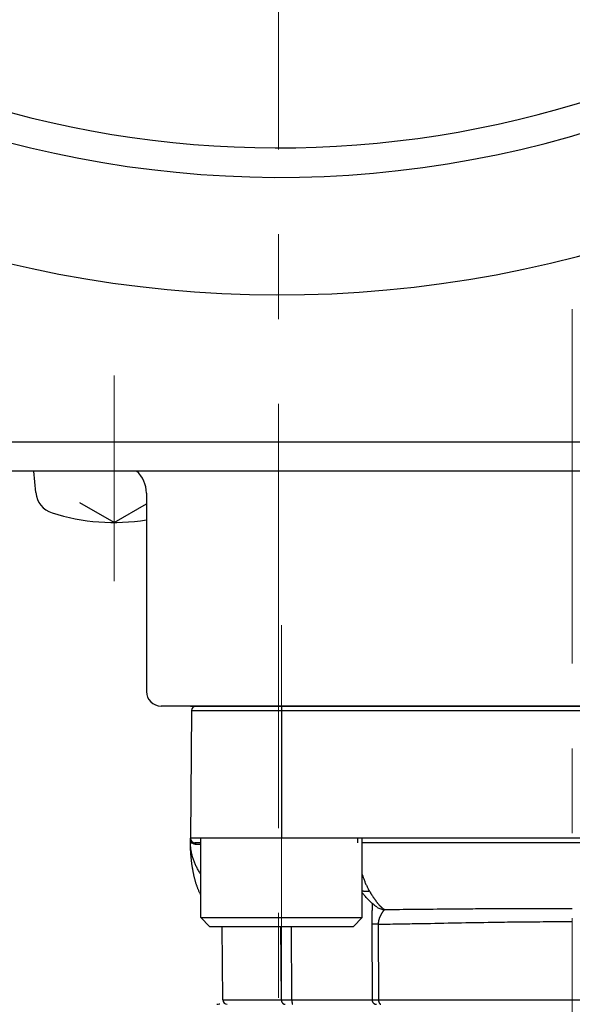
# Model space of a CAD drawing. Header units: millimetres. Extents: x 0 to 1071, y 0 to 742.
# Tile 125 of 130: x 758 to 777, y 462 to 495. Entities that reach past the tile are written whole.
import ezdxf

# ---------------------------------------------------------------- set-up
doc = ezdxf.new("R2010")
doc.units = ezdxf.units.MM
doc.header["$LTSCALE"] = 0.454724
doc.linetypes.add('CENTER', pattern=[50.8, 31.75, -6.35, 6.35, -6.35])
doc.layers.add('NoLayerName_001', color=7, linetype='Continuous')
doc.styles.get("Standard").update_dxf_attribs({"font": 'txt', "bigfont": 'extfont2'})
doc.dimstyles.get("Standard").update_dxf_attribs({"dimtxt": 2.5, "dimasz": 2.5, "dimexe": 1, "dimexo": 1, "dimtad": 1, "dimdec": 3, "dimzin": 0, "dimdsep": 46, "dimtxsty": 'Standard', "dimcen": 2.5, "dimadec": 3, "dimazin": 0, "dimtfac": 0.75, "dimtdec": 3, "dimtmove": 0, "dimatfit": 3, "dimfxl": 1, "dimarcsym": 0})

# ---------------------------------------------------------------- blocks, each defined once
blk = doc.blocks.new('_OPEN30')
at = {"color": 0, "linetype": 'ByBlock', "lineweight": -2}
for p, q in [((-1, 0.267949), (0, 0)), ((0, 0), (-1, -0.267949)), ((0, 0), (-1, 0))]:
    blk.add_line(p, q, dxfattribs=at)
blk = doc.blocks.new('*D100')
at = {"layer": 'Defpoints', "color": 0}
for p in [(730.703, 573.839), (802.703, 477.839)]:
    blk.add_point(p, dxfattribs=at)
at = {"layer": 'NoLayerName_001', "color": 0, "linetype": 'Continuous', "lineweight": 13}
blk.add_line((732.953, 570.839), (800.453, 480.839), dxfattribs=at)
at = {"layer": 'NoLayerName_001', "color": 0, "lineweight": 13, "xscale": 3.75, "yscale": 3.75, "zscale": 3.75}
for p, rotation in [((730.703, 573.839), 126.8698976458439), ((802.703, 477.839), 306.8698976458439)]:
    blk.add_blockref('_OPEN30', p, dxfattribs=dict(at, rotation=rotation))
at = {"layer": 'NoLayerName_001', "color": 0, "lineweight": 13, "insert": (752.211, 556.62), "char_height": 8.75, "attachment_point": 5, "rotation": 306.8699}
blk.add_mtext('\\W0.8000;%%c120', dxfattribs=at)

msp = doc.modelspace()

# ---------------------------------------------------------------- linework, layer by layer
at = {"layer": 'NoLayerName_001', "color": 4, "linetype": 'CENTER', "lineweight": 13}
for p, q in [((766.703257, 444.589453), (766.703257, 582.089453)), ((776.703257, 427.089454), (776.703257, 485.348693)), ((761.103257, 483.089453), (761.103257, 476.089453)), ((766.803257, 474.589454), (766.803257, 461.838145)), ((766.803257, 474.589454), (766.803257, 461.838145))]:
    msp.add_line(p, q, dxfattribs=at)
at = {"layer": 'NoLayerName_001', "color": 7, "linetype": 'Continuous', "lineweight": 25}
for p, q in [((728.16756, 480.839453), (805.238955, 480.839453)), ((793.741082, 479.839453), (739.665433, 479.839453)), ((758.439162, 479.107555), (758.375129, 479.839453)), ((762.203257, 479.089453), (762.203257, 472.339454)), ((761.103257, 478.089453), (759.940356, 478.760854)), ((761.103257, 478.089453), (762.203257, 478.724538)), ((790.703257, 471.839454), (762.703257, 471.839454))]:
    msp.add_line(p, q, dxfattribs=at)
at = {"layer": 'NoLayerName_001', "color": 21, "linetype": 'Continuous', "lineweight": 25}
msp.add_line((763.703257, 471.839454), (789.703257, 471.839454), dxfattribs=at)
at = {"layer": 'NoLayerName_001', "color": 60, "linetype": 'Continuous', "lineweight": 25}
for p, q in [((763.741231, 471.690763), (763.703257, 467.339454)), ((763.741231, 471.690763), (789.665284, 471.690763)), ((763.891225, 471.839454), (789.51529, 471.839454)), ((766.803762, 471.839454), (766.803762, 467.339454)), ((789.703257, 467.339454), (763.703257, 467.339454)), ((763.703257, 467.189454), (763.703257, 467.339454)), ((763.753847, 467.188538), (763.766015, 467.188445)), ((764.053762, 467.189454), (763.853257, 467.189454)), ((769.388128, 467.339454), (769.389057, 467.189454)), ((783.852752, 467.189454), (769.553762, 467.189454)), ((770.064346, 464.989502), (770.063662, 464.989937)), ((764.80196, 461.838145), (764.780131, 464.339454)), ((766.797714, 461.838145), (766.778829, 464.339454)), ((767.156951, 461.838668), (767.140523, 464.339454)), ((769.87492, 464.418479), (769.886614, 461.838668)), ((770.094844, 464.416734), (770.106206, 461.838145)), ((764.80196, 461.838145), (766.797714, 461.838145)), ((766.797717, 461.838145), (767.156952, 461.838668)), ((767.156951, 461.838668), (769.886614, 461.838668)), ((770.106206, 461.838145), (783.300309, 461.838145))]:
    msp.add_line(p, q, dxfattribs=at)
at = {"layer": 'NoLayerName_001', "color": 4, "linetype": 'Continuous', "lineweight": 25}
for p, q in [((769.553762, 467.339454), (764.053762, 467.339454)), ((764.053762, 464.639454), (764.053762, 467.339454)), ((769.553762, 464.639454), (769.553762, 467.339454)), ((764.353762, 464.339454), (764.053762, 464.639454)), ((764.053762, 464.639454), (769.553762, 464.639454)), ((769.253762, 464.339454), (769.553762, 464.639454)), ((764.353762, 464.339454), (769.253762, 464.339454))]:
    msp.add_line(p, q, dxfattribs=at)
at = {"layer": 'NoLayerName_001', "color": 7, "linetype": 'Continuous', "lineweight": 25}
for centre, radius, start, end in [((766.703257, 525.839453), 40, 129.5303746, 31.5867063), ((766.703257, 525.839453), 36, 129.5303746, 31.3477865), ((766.703257, 525.839453), 35, 239.6300356, 313.6651772), ((761.203257, 479.089453), 1, 0, 48.5903779), ((759.236118, 479.17728), 0.8, 185, 252.4732218), ((761.103257, 485.089453), 7, 252.4732218, 279.0410983), ((762.703257, 472.339454), 0.5, 180, 270)]:
    msp.add_arc(centre, radius, start, end, dxfattribs=at)
at = {"layer": 'NoLayerName_001', "color": 60, "linetype": 'Continuous', "lineweight": 25}
for centre, radius, start, end in [((763.891225, 471.689454), 0.15, 90, 179.5), ((763.853257, 467.339454), 0.15, 180, 270), ((765.236343, 467.189664), 1.533078, 180.0078502, 180.1656686), ((763.896896, 467.325892), 0.189793, 222.0385394, 226.401789), ((763.885641, 467.315094), 0.173833, 254.575511, 255.7714878), ((763.885269, 467.313511), 0.172208, 255.7621732, 269.9491293), ((770.321469, 465.39613), 0.481103, 237.6936874, 268.3193732), ((764.951954, 461.839454), 0.15, 180.500038, 270.0042417), ((764.703546, 461.022131), 0.667323, 90.0247503, 98.9041062), ((764.703267, 461.030204), 0.659249, 90.0008101, 92.3246304)]:
    msp.add_arc(centre, radius, start, end, dxfattribs=at)
for points, knots in [([(763.703257, 467.339454), (763.703302, 467.336907), (763.703327, 467.331808), (763.703754, 467.324166), (763.704414, 467.316533), (763.705351, 467.308921), (763.706552, 467.301339), (763.708022, 467.293798), (763.709758, 467.28631), (763.711762, 467.278884), (763.714034, 467.27153), (763.716573, 467.264261), (763.71938, 467.257087), (763.722449, 467.250019), (763.725775, 467.243071), (763.729355, 467.236253), (763.733183, 467.229578), (763.737256, 467.223058), (763.741567, 467.216704), (763.74612, 467.210535), (763.750875, 467.204533), (763.75427, 467.200727), (763.755937, 467.198801)], [0, 0, 0, 0, 0.0076414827, 0.015293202, 0.022953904, 0.0306223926, 0.0382975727, 0.0459784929, 0.0536643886, 0.0613547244, 0.0690492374, 0.0767479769, 0.0844504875, 0.0921544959, 0.0998574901, 0.107557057, 0.1152509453, 0.1229371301, 0.1306138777, 0.1382798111, 0.1459339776, 0.1535759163, 0.1535759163, 0.1535759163, 0.1535759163]), ([(763.751871, 466.472811), (763.749934, 466.487661), (763.745966, 466.517349), (763.740575, 466.561953), (763.735507, 466.606592), (763.730822, 466.651273), (763.726502, 466.69599), (763.722548, 466.740741), (763.718957, 466.785523), (763.715728, 466.830333), (763.712859, 466.875169), (763.710347, 466.920026), (763.708197, 466.964903), (763.706419, 467.009796), (763.705017, 467.054701), (763.704017, 467.099614), (763.703364, 467.144533), (763.703326, 467.17448), (763.703257, 467.189454)], [0, 0, 0, 0, 0.0449275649, 0.0898545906, 0.1347805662, 0.1797056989, 0.2246304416, 0.2695551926, 0.3144802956, 0.3594060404, 0.4043326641, 0.4492602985, 0.4941883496, 0.5391158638, 0.5840420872, 0.6289664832, 0.6738887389, 0.7188087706, 0.7188087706, 0.7188087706, 0.7188087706]), ([(763.703257, 467.189454), (763.70366, 467.189429), (763.704448, 467.189352), (763.705574, 467.1894), (763.706623, 467.189163), (763.707684, 467.189098), (763.708808, 467.189078), (763.709967, 467.189091), (763.711128, 467.189095), (763.712271, 467.18908), (763.713765, 467.189046), (763.715249, 467.188997), (763.716733, 467.188957), (763.71785, 467.188934), (763.718973, 467.188914), (763.725348, 467.188824), (763.733973, 467.188718), (763.745223, 467.188608), (763.750847, 467.188563), (763.753847, 467.188538)], [0, 0, 0, 0, 0.00121096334, 0.00237309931, 0.00335877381, 0.00441872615, 0.00555732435, 0.00673156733, 0.00789720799, 0.00903790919, 0.01016055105, 0.01238123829, 0.01349359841, 0.01461197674, 0.01573513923, 0.01686174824, 0.03373939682, 0.04161261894, 0.05061214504, 0.05061214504, 0.05061214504, 0.05061214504]), ([(764.053762, 466.119602), (764.045398, 466.132417), (764.025142, 466.163005), (763.994631, 466.212425), (763.962278, 466.267831), (763.931514, 466.324147), (763.902358, 466.381319), (763.87489, 466.439327), (763.849177, 466.498143), (763.825287, 466.55774), (763.803288, 466.618089), (763.783251, 466.679163), (763.765249, 466.740919), (763.749355, 466.803289), (763.735648, 466.866186), (763.724217, 466.929514), (763.715115, 466.993176), (763.708537, 467.057078), (763.704147, 467.121116), (763.703776, 467.163875), (763.703271, 467.185231)], [0, 0, 0, 0, 0.045909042, 0.110054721, 0.174207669, 0.238371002, 0.30253999, 0.366712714, 0.430891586, 0.495083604, 0.559300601, 0.623559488, 0.687878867, 0.752242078, 0.816612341, 0.880958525, 0.945256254, 1.009488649, 1.073647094, 1.137732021, 1.137732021, 1.137732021, 1.137732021]), ([(763.766022, 467.188445), (763.766143, 467.189113), (763.766404, 467.190447), (763.76668, 467.192472), (763.766882, 467.19451), (763.766995, 467.196559), (763.767018, 467.198613), (763.766947, 467.200667), (763.766779, 467.202715), (763.76651, 467.204755), (763.766136, 467.206779), (763.765654, 467.208783), (763.765061, 467.210761), (763.764356, 467.212706), (763.763543, 467.214611), (763.762624, 467.216467), (763.761602, 467.218265), (763.760481, 467.219998), (763.759263, 467.221657), (763.757947, 467.22323), (763.756552, 467.224724), (763.755532, 467.225625), (763.755034, 467.226086)], [0, 0, 0, 0, 0.0020361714, 0.0040794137, 0.00612766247, 0.00817918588, 0.01023263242, 0.01228708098, 0.0143420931, 0.01639776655, 0.01845478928, 0.02051449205, 0.02257875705, 0.02464742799, 0.02671813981, 0.02878850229, 0.03085628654, 0.03291953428, 0.03497667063, 0.03702662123, 0.03906893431, 0.04110390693, 0.04110390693, 0.04110390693, 0.04110390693]), ([(763.766022, 467.188445), (763.767068, 467.187504), (763.769147, 467.185606), (763.772357, 467.182863), (763.775624, 467.180185), (763.778956, 467.177584), (763.782353, 467.175059), (763.785813, 467.172612), (763.789335, 467.170245), (763.792915, 467.16796), (763.796551, 467.165757), (763.80024, 467.16364), (763.803978, 467.161608), (763.807764, 467.159665), (763.811594, 467.157812), (763.815465, 467.156051), (763.819374, 467.154383), (763.82332, 467.15281), (763.827298, 467.151334), (763.831306, 467.149959), (763.835339, 467.148672), (763.838054, 467.147913), (763.839407, 467.147521)], [0, 0, 0, 0, 0.00422178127, 0.00844345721, 0.01266667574, 0.0168931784, 0.02112479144, 0.02536250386, 0.0296055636, 0.03385299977, 0.03810382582, 0.04235704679, 0.04661166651, 0.05086669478, 0.05512115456, 0.05937408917, 0.06362456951, 0.06787170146, 0.07211463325, 0.07635256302, 0.08058474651, 0.08481050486, 0.08481050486, 0.08481050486, 0.08481050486]), ([(763.885121, 467.141303), (763.885095, 467.142002), (763.885057, 467.143399), (763.884917, 467.145493), (763.884727, 467.147583), (763.884477, 467.149669), (763.884169, 467.151748), (763.883802, 467.153817), (763.883375, 467.155876), (763.882888, 467.157922), (763.88234, 467.159953), (763.881731, 467.161967), (763.881058, 467.163961), (763.880318, 467.16593), (763.879509, 467.16787), (763.878628, 467.169779), (763.877672, 467.171652), (763.87664, 467.173485), (763.875528, 467.175275), (763.874335, 467.177015), (763.873057, 467.178697), (763.871691, 467.180308), (763.870234, 467.181834), (763.868682, 467.183264), (763.867031, 467.184584), (763.865281, 467.185781), (763.863432, 467.186839), (763.861499, 467.187743), (763.859498, 467.188481), (763.857445, 467.189023), (763.855361, 467.18939), (763.853956, 467.189413), (763.853257, 467.189452)], [0, 0, 0, 0, 0.00209598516, 0.00419377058, 0.00629298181, 0.00839330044, 0.01049446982, 0.01259630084, 0.01469867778, 0.01680156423, 0.0189050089, 0.02100892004, 0.02311261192, 0.02521556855, 0.02731765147, 0.02941913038, 0.03152071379, 0.03362357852, 0.03572939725, 0.03783953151, 0.03995147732, 0.04206248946, 0.04417149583, 0.04627934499, 0.0483890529, 0.05050602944, 0.05263532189, 0.05477033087, 0.05690216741, 0.05902439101, 0.06113388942, 0.06323184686, 0.06323184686, 0.06323184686, 0.06323184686]), ([(764.053762, 465.41387), (764.049473, 465.422142), (764.038171, 465.44366), (764.020867, 465.47894), (764.001923, 465.519714), (763.983899, 465.560901), (763.966702, 465.602435), (763.950289, 465.644279), (763.934631, 465.686408), (763.919698, 465.728799), (763.905459, 465.77143), (763.891883, 465.814278), (763.878938, 465.857321), (763.866594, 465.900538), (763.854819, 465.943908), (763.843597, 465.987421), (763.832909, 466.031065), (763.822739, 466.074832), (763.813068, 466.118711), (763.803879, 466.162695), (763.795155, 466.206772), (763.786877, 466.250933), (763.779032, 466.295173), (763.771608, 466.339484), (763.764612, 466.383864), (763.757976, 466.4283), (763.753938, 466.457979), (763.751871, 466.472811)], [0, 0, 0, 0, 0.027955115, 0.072912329, 0.117869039, 0.162825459, 0.207777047, 0.252720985, 0.297661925, 0.342603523, 0.387547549, 0.432493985, 0.477441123, 0.522385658, 0.567324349, 0.612258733, 0.657190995, 0.702122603, 0.747054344, 0.79198634, 0.836918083, 0.881848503, 0.926777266, 0.971705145, 1.016632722, 1.061560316, 1.106487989, 1.106487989, 1.106487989, 1.106487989]), ([(769.553762, 466.102776), (769.557966, 466.089585), (769.567819, 466.058173), (769.584445, 466.008901), (769.603651, 465.954983), (769.623917, 465.901442), (769.645231, 465.848296), (769.667632, 465.795587), (769.691167, 465.743374), (769.715863, 465.69171), (769.741819, 465.64069), (769.768867, 465.590255), (769.78818, 465.557363), (769.797675, 465.540829)], [0, 0, 0, 0, 0.0415325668, 0.0987600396, 0.1559922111, 0.2132339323, 0.2704917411, 0.3277637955, 0.3850355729, 0.4422952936, 0.4995355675, 0.5567536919, 0.613951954, 0.613951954, 0.613951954, 0.613951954]), ([(769.797674, 465.540826), (769.793414, 465.539814), (769.784906, 465.537717), (769.77204, 465.535013), (769.759112, 465.532584), (769.74612, 465.53049), (769.733077, 465.528729), (769.719988, 465.527316), (769.706863, 465.52626), (769.693711, 465.525575), (769.680542, 465.52527), (769.667366, 465.525359), (769.6542, 465.525857), (769.64106, 465.52678), (769.627962, 465.528143), (769.614921, 465.529961), (769.601954, 465.532251), (769.589077, 465.535023), (769.576317, 465.53831), (769.564525, 465.5418), (769.557079, 465.544441), (769.553762, 465.545573)], [0, 0, 0, 0, 0.013136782, 0.02628352, 0.0394371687, 0.0525953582, 0.065756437, 0.0789195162, 0.0920845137, 0.1052521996, 0.1184240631, 0.131598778, 0.1447726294, 0.1579432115, 0.1711096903, 0.1842729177, 0.1974355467, 0.2106021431, 0.2237781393, 0.2369610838, 0.2474755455, 0.2474755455, 0.2474755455, 0.2474755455]), ([(769.797674, 465.540826), (769.802746, 465.532317), (769.812851, 465.515276), (769.828242, 465.489854), (769.843782, 465.464521), (769.859502, 465.439299), (769.875402, 465.414188), (769.89149, 465.389196), (769.907772, 465.364328), (769.924256, 465.339589), (769.940948, 465.314985), (769.957853, 465.290522), (769.974979, 465.266206), (769.99233, 465.242042), (770.009926, 465.218051), (770.027791, 465.194262), (770.045948, 465.170699), (770.06442, 465.147391), (770.083225, 465.124362), (770.102405, 465.101653), (770.121915, 465.079232), (770.135321, 465.064645), (770.141974, 465.057307)], [0, 0, 0, 0, 0.029716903, 0.0594348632, 0.0891537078, 0.1188734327, 0.1485942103, 0.1783163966, 0.2080405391, 0.2377673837, 0.2674978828, 0.297233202, 0.3269747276, 0.3567234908, 0.3864760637, 0.4162275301, 0.4459741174, 0.4757133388, 0.5054441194, 0.5351669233, 0.5648838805, 0.5945989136, 0.5945989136, 0.5945989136, 0.5945989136]), ([(769.889511, 465.126165), (769.889463, 465.116727), (769.889421, 465.097851), (769.889039, 465.069539), (769.88851, 465.041229), (769.887834, 465.012921), (769.886793, 464.975182), (769.88444, 464.899713), (769.881476, 464.81482), (769.87928, 464.739345), (769.878286, 464.701603), (769.877599, 464.673295), (769.876976, 464.644985), (769.876423, 464.616674), (769.875943, 464.588362), (769.875542, 464.560049), (769.875225, 464.531735), (769.874997, 464.503421), (769.874867, 464.475107), (769.874823, 464.446793), (769.874896, 464.427917), (769.87492, 464.418479)], [0, 0, 0, 0, 0.0283138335, 0.0566280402, 0.0849431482, 0.1132590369, 0.1415750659, 0.1982045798, 0.3397749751, 0.3964072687, 0.4247240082, 0.453040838, 0.4813575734, 0.5096740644, 0.5379901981, 0.5663059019, 0.5946211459, 0.6229359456, 0.6512503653, 0.6795645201, 0.7078785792, 0.7078785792, 0.7078785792, 0.7078785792]), ([(770.307359, 464.915235), (770.304726, 464.912663), (770.299266, 464.907689), (770.292185, 464.89916), (770.285211, 464.890569), (770.278371, 464.881876), (770.271655, 464.873105), (770.265056, 464.864249), (770.258568, 464.855309), (770.252184, 464.846289), (770.245899, 464.837196), (770.239708, 464.828035), (770.233607, 464.818816), (770.227591, 464.809541), (770.221663, 464.800211), (770.215827, 464.790826), (770.210083, 464.781383), (770.204434, 464.771884), (770.198882, 464.762327), (770.193429, 464.752713), (770.188079, 464.74304), (770.182835, 464.733309), (770.1777, 464.72352), (770.172677, 464.713672), (770.16777, 464.703766), (770.162983, 464.6938), (770.158318, 464.683776), (770.153781, 464.673693), (770.149376, 464.663552), (770.145108, 464.653352), (770.14098, 464.643095), (770.136998, 464.63278), (770.133166, 464.622408), (770.129488, 464.611979), (770.125969, 464.601494), (770.122614, 464.590956), (770.119428, 464.580364), (770.116414, 464.569722), (770.113585, 464.559028), (770.110915, 464.548291), (770.10932, 464.54109), (770.108499, 464.537494)], [0, 0, 0, 0, 0.0110414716, 0.0221178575, 0.0331961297, 0.0442524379, 0.0552962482, 0.0663373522, 0.0773832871, 0.0884343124, 0.0994889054, 0.1105452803, 0.1216014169, 0.1326559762, 0.1437091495, 0.154761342, 0.1658130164, 0.176864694, 0.1879169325, 0.1989698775, 0.2100233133, 0.2210771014, 0.2321311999, 0.2431856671, 0.2542406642, 0.2652963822, 0.2763525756, 0.2874088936, 0.298465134, 0.3095212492, 0.3205773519, 0.3316337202, 0.3426908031, 0.353748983, 0.3648079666, 0.3758674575, 0.3869273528, 0.3979877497, 0.4090489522, 0.4201114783, 0.4311760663, 0.4311760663, 0.4311760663, 0.4311760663]), ([(770.141974, 465.057307), (770.144457, 465.054641), (770.149407, 465.049295), (770.156923, 465.04136), (770.164498, 465.033481), (770.172146, 465.025671), (770.179866, 465.017933), (770.187665, 465.010272), (770.195544, 465.002692), (770.203508, 464.995198), (770.21156, 464.987795), (770.219703, 464.980487), (770.227941, 464.973279), (770.236276, 464.966176), (770.244714, 464.959189), (770.253263, 464.952339), (770.261932, 464.945646), (770.270729, 464.93913), (770.279658, 464.932808), (770.288735, 464.926711), (770.297942, 464.920818), (770.304234, 464.917144), (770.30736, 464.915275)], [0, 0, 0, 0, 0.010928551, 0.0218578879, 0.0327877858, 0.0437181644, 0.0546490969, 0.0655808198, 0.0765137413, 0.0874484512, 0.0983857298, 0.1093265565, 0.120272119, 0.1312236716, 0.1421794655, 0.153135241, 0.1640875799, 0.1750341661, 0.1859739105, 0.1969070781, 0.2078354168, 0.2187622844, 0.2187622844, 0.2187622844, 0.2187622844]), ([(770.30736, 464.915249), (770.989567, 464.922481), (771.927589, 464.933717), (773.12148, 464.943498), (773.888994, 464.948025), (774.741797, 464.951031), (775.679887, 464.952465), (776.362134, 464.951822), (776.703257, 464.951712)], [0, 0, 0, 0, 2.046736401, 2.814262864, 3.581788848, 4.349315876, 5.372687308, 6.396057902, 6.396057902, 6.396057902, 6.396057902]), ([(770.108499, 464.537494), (770.107742, 464.533883), (770.106181, 464.52667), (770.104128, 464.51579), (770.10225, 464.504877), (770.100582, 464.493928), (770.099118, 464.48295), (770.097863, 464.471948), (770.096819, 464.460926), (770.095987, 464.449889), (770.095379, 464.438841), (770.094962, 464.427789), (770.094901, 464.420418), (770.094843, 464.416734)], [0, 0, 0, 0, 0.0110676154, 0.0221388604, 0.0332126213, 0.0442875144, 0.0553622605, 0.0664356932, 0.0775067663, 0.0885745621, 0.0996382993, 0.1106973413, 0.1217512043, 0.1217512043, 0.1217512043, 0.1217512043]), ([(770.094844, 464.416734), (770.315142, 464.419906), (770.755744, 464.425883), (772.004054, 464.446987), (773.17885, 464.471484), (774.280324, 464.488657), (774.720929, 464.494504), (775.16155, 464.499069), (775.602186, 464.502181), (775.969389, 464.503548), (776.263152, 464.503853), (776.483475, 464.50374), (776.630355, 464.503276), (776.703795, 464.503092)], [0, 0, 0, 0, 0.660963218, 1.321927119, 3.745459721, 4.186102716, 4.626745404, 5.06738958, 5.5080358, 5.948682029, 6.169004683, 6.389326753, 6.609648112, 6.609648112, 6.609648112, 6.609648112]), ([(770.094844, 464.416734), (770.075294, 464.416763), (770.038637, 464.416801), (769.994649, 464.416926), (769.965324, 464.417076), (769.948219, 464.417205), (769.926227, 464.41743), (769.906677, 464.417668), (769.889571, 464.417904), (769.88224, 464.418072), (769.877361, 464.418358), (769.87492, 464.418479)], [0, 0, 0, 0, 0.0586496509, 0.1099698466, 0.1319637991, 0.1466255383, 0.1612864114, 0.1979445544, 0.205278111, 0.2126098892, 0.2199402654, 0.2199402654, 0.2199402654, 0.2199402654]), ([(766.797714, 461.838145), (766.797787, 461.835624), (766.797854, 461.830566), (766.798439, 461.822983), (766.799311, 461.815398), (766.800523, 461.807833), (766.802059, 461.800311), (766.803922, 461.792852), (766.806111, 461.785478), (766.808624, 461.77821), (766.811461, 461.77107), (766.814621, 461.764079), (766.818102, 461.757258), (766.821905, 461.75063), (766.826027, 461.744216), (766.830468, 461.738037), (766.835225, 461.732116), (766.840293, 461.726475), (766.845669, 461.721136), (766.851348, 461.716122), (766.857327, 461.711455), (766.863596, 461.707162), (766.870131, 461.703268), (766.8769, 461.699795), (766.883878, 461.696795), (766.89101, 461.694212), (766.895909, 461.692994), (766.898336, 461.692323)], [0, 0, 0, 0, 0.0075649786, 0.0151691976, 0.0228053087, 0.0304659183, 0.0381437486, 0.0458317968, 0.0535234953, 0.0612128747, 0.0688947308, 0.0765647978, 0.0842199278, 0.0918582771, 0.0994794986, 0.1070846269, 0.1146748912, 0.122252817, 0.1298229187, 0.1373919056, 0.1449688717, 0.1525631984, 0.1601692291, 0.167774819, 0.1753696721, 0.1829461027, 0.1904997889, 0.1904997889, 0.1904997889, 0.1904997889]), ([(767.156951, 461.838668), (767.156954, 461.837402), (767.156956, 461.83487), (767.156975, 461.831071), (767.157004, 461.827273), (767.157044, 461.823475), (767.157095, 461.819677), (767.157158, 461.81588), (767.157232, 461.812082), (767.157318, 461.808285), (767.157416, 461.804487), (767.157526, 461.80069), (767.157648, 461.796892), (767.157783, 461.793094), (767.157931, 461.789296), (767.158091, 461.785497), (767.158265, 461.781699), (767.158452, 461.777899), (767.158653, 461.774101), (767.158869, 461.770302), (767.159101, 461.766505), (767.15935, 461.762709), (767.159617, 461.758915), (767.159902, 461.755124), (767.160206, 461.751336), (767.160531, 461.747552), (767.160878, 461.743772), (767.161246, 461.739996), (767.161637, 461.736226), (767.162052, 461.732461), (767.162494, 461.728699), (767.162971, 461.724939), (767.163495, 461.721177), (767.164076, 461.71741), (767.164722, 461.713637), (767.165441, 461.709874), (767.166221, 461.706143), (767.167089, 461.702487), (767.16795, 461.698859), (767.168817, 461.696544), (767.169215, 461.69537)], [0, 0, 0, 0, 0.0037987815, 0.0075972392, 0.0113954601, 0.0151935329, 0.0189915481, 0.0227895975, 0.026587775, 0.0303861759, 0.0341848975, 0.0379840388, 0.0417837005, 0.0455839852, 0.0493849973, 0.053186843, 0.0569896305, 0.0607933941, 0.0645978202, 0.0684025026, 0.0722070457, 0.0760110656, 0.0798141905, 0.0836160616, 0.0874163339, 0.0912146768, 0.0950107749, 0.098804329, 0.1025950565, 0.1063826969, 0.110168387, 0.1139567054, 0.1177529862, 0.1215628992, 0.1253924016, 0.1292346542, 0.1330572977, 0.1368252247, 0.1405105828, 0.1442292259, 0.1442292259, 0.1442292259, 0.1442292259]), ([(769.886614, 461.838668), (769.886695, 461.836082), (769.886759, 461.830899), (769.887448, 461.823143), (769.888485, 461.815415), (769.889932, 461.807741), (769.891768, 461.800143), (769.893993, 461.792647), (769.896601, 461.785276), (769.899592, 461.778055), (769.902956, 461.771005), (769.906681, 461.764142), (769.910755, 461.757484), (769.915167, 461.751048), (769.919905, 461.744851), (769.924957, 461.738908), (769.930312, 461.733238), (769.935958, 461.727857), (769.941878, 461.722778), (769.948056, 461.718013), (769.954475, 461.713575), (769.961118, 461.709476), (769.96797, 461.70573), (769.975012, 461.702349), (769.982229, 461.699346), (769.989598, 461.69673), (769.997096, 461.694505), (770.004697, 461.692675), (770.012376, 461.69124), (770.020107, 461.690223), (770.027866, 461.689561), (770.03305, 461.689523), (770.035637, 461.689454)], [0, 0, 0, 0, 0.0077623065, 0.015543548, 0.0233399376, 0.0311473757, 0.0389616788, 0.0467788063, 0.0545950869, 0.0624075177, 0.0702154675, 0.0780199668, 0.0858217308, 0.0936212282, 0.1014188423, 0.1092150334, 0.117010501, 0.1248062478, 0.13260303, 0.1404012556, 0.1482012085, 0.1560032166, 0.163807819, 0.1716159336, 0.1794289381, 0.1872464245, 0.1950651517, 0.202881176, 0.210690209, 0.2184878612, 0.2262698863, 0.2340324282, 0.2340324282, 0.2340324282, 0.2340324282]), ([(769.886618, 461.838668), (769.890277, 461.838612), (769.897596, 461.838484), (769.908575, 461.838383), (769.919554, 461.838319), (769.985432, 461.838188), (770.04765, 461.838196), (770.106208, 461.838145)], [0, 0, 0, 0, 0.0109793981, 0.0219587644, 0.0329383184, 0.0439181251, 0.2195921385, 0.2195921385, 0.2195921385, 0.2195921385]), ([(770.106206, 461.838145), (770.106231, 461.836386), (770.106257, 461.832868), (770.106446, 461.827592), (770.106726, 461.822319), (770.107114, 461.81705), (770.107607, 461.811789), (770.108209, 461.806537), (770.108919, 461.801297), (770.109739, 461.796071), (770.110671, 461.790861), (770.111715, 461.785669), (770.112873, 461.780499), (770.114146, 461.775353), (770.11554, 461.770238), (770.117062, 461.765161), (770.118715, 461.760127), (770.120507, 461.755145), (770.122443, 461.75022), (770.124528, 461.745361), (770.126768, 461.740574), (770.129169, 461.735865), (770.131735, 461.731244), (770.134473, 461.726721), (770.137389, 461.722312), (770.140491, 461.718038), (770.143784, 461.713916), (770.14728, 461.709965), (770.151011, 461.706224), (770.155007, 461.70273), (770.159292, 461.69953), (770.163857, 461.696672), (770.168663, 461.694201), (770.173663, 461.692168), (770.178809, 461.69066), (770.18405, 461.689631), (770.187592, 461.689564), (770.18935, 461.689454)], [0, 0, 0, 0, 0.0052763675, 0.0105549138, 0.0158354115, 0.0211177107, 0.0264017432, 0.0316875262, 0.0369751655, 0.0422648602, 0.0475569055, 0.0528516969, 0.0581497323, 0.063450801, 0.0687527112, 0.0740533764, 0.0793512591, 0.0846454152, 0.08993554, 0.0952220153, 0.100505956, 0.1057892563, 0.1110745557, 0.1163616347, 0.121646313, 0.1269258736, 0.1321997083, 0.1374698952, 0.1427443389, 0.1480393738, 0.1533801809, 0.1587708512, 0.1641785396, 0.1695733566, 0.1749343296, 0.180252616, 0.1855351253, 0.1855351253, 0.1855351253, 0.1855351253]), ([(766.898336, 461.692323), (766.898864, 461.692202), (766.89992, 461.691953), (766.901513, 461.691615), (766.903111, 461.691298), (766.904714, 461.691007), (766.906323, 461.690739), (766.907936, 461.690497), (766.909553, 461.690279), (766.911173, 461.690086), (766.912795, 461.689918), (766.91442, 461.689775), (766.916046, 461.689659), (766.917673, 461.689567), (766.919301, 461.689502), (766.920928, 461.68946), (766.922013, 461.689458), (766.922555, 461.689454)], [0, 0, 0, 0, 0.00162663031, 0.00325458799, 0.00488365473, 0.00651361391, 0.00814425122, 0.00977535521, 0.01140671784, 0.0130381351, 0.01466940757, 0.016300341, 0.01793074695, 0.0195604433, 0.02118925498, 0.02281701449, 0.02444356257, 0.02444356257, 0.02444356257, 0.02444356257]), ([(767.169215, 461.69537), (767.169827, 461.694167), (767.170553, 461.69147), (767.173033, 461.690223), (767.174024, 461.689454)], [0, 0, 0, 0, 0.004049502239, 0.007812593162, 0.007812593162, 0.007812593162, 0.007812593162])]:
    msp.add_open_spline(points, degree=3, knots=knots, dxfattribs=at)
msp.add_open_spline([(763.885121, 467.141303), (763.941335, 467.141244), (763.997549, 467.141185), (764.053762, 467.141125)], degree=3, dxfattribs=at)
at = {"layer": 'NoLayerName_001', "color": 7, "linetype": 'Continuous', "lineweight": 25}
msp.add_open_spline([(770.064346, 464.989502), (770.038441, 465.008041), (770.000367, 465.034495), (769.941294, 465.079196), (769.879617, 465.135093), (769.813346, 465.195473), (769.739682, 465.272709), (769.678854, 465.338366), (769.610562, 465.413376), (769.57487, 465.457411), (769.553762, 465.482586)], degree=3, knots=[0, 0, 0, 0, 0.0955673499, 0.1390852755, 0.2221184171, 0.3450845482, 0.4079472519, 0.5422140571, 0.6136405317, 0.7121983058, 0.7121983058, 0.7121983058, 0.7121983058], dxfattribs=at)

# ---------------------------------------------------------------- dimensions: what is measured, and where the dimension line sits
at = {"layer": 'NoLayerName_001', "color": 3, "linetype": 'Continuous', "lineweight": 13}
dim = msp.add_diameter_dim_2p(p1=(802.703257, 477.839453), p2=(730.703257, 573.839453), text='\\W0.8000;<>', dimstyle='Standard', override={"dimtxt": 8.75, "dimasz": 3.75, "dimexe": 2.5, "dimexo": 2.5, "dimgap": 2.5, "dimzin": 8, "dimblk": 'OPEN30', "dimclrd": 0, "dimclre": 0, "dimclrt": 0, "dimtp": 0, "dimtm": 0, "dimatfit": 2, "dimlwd": 13, "dimlwe": 13}, dxfattribs=at)
dim.commit()
dim.dimension.update_dxf_attribs({"geometry": '*D100', "text_midpoint": (746.711343, 552.495339), "dimtype": 163})

doc.saveas('drawing.dxf')
